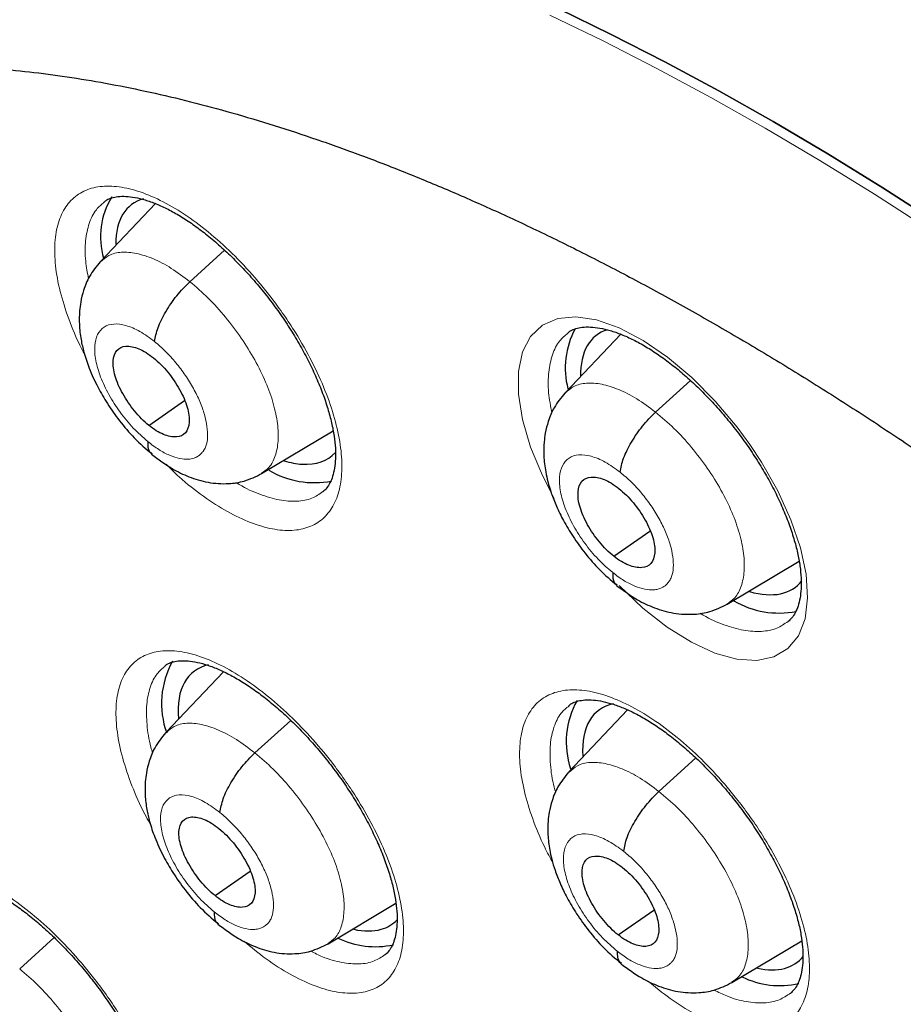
# Model space of a CAD drawing. Header units: millimetres. Extents: x 8 to 2236, y 12 to 2208.
# Tile 118 of 165: x 2029 to 2037, y 870 to 879. Entities that reach past the tile are written whole.
import ezdxf

# ---------------------------------------------------------------- set-up
doc = ezdxf.new("R2010")
doc.units = ezdxf.units.MM

msp = doc.modelspace()

# ---------------------------------------------------------------- linework, layer by layer
at = {"color": 7, "linetype": 'Continuous', "lineweight": 30}
for p, q in [((2030.2857, 877.1187), (2029.7716, 876.5758)), ((2030.6081, 876.388), (2030.933, 876.6822)), ((2034.6405, 875.8968), (2034.1206, 875.3475)), ((2034.9669, 875.1677), (2035.2933, 875.4632)), ((2030.2244, 875.0438), (2030.5567, 875.2753)), ((2031.28, 874.5925), (2031.949, 874.9917)), ((2034.577, 873.8186), (2034.9148, 874.0538)), ((2035.6381, 873.3717), (2036.3102, 873.7728)), ((2030.9225, 872.7387), (2030.3844, 872.1703)), ((2034.7049, 872.3812), (2034.1558, 871.8011)), ((2031.217, 871.9793), (2031.553, 872.2836)), ((2034.9983, 871.6181), (2035.3445, 871.9316)), ((2030.8436, 870.6434), (2031.1715, 870.8718)), ((2031.9013, 870.1936), (2032.5367, 870.5728)), ((2034.617, 870.2759), (2034.9509, 870.5084)), ((2029.0155, 869.959), (2029.3386, 870.2516)), ((2035.6794, 869.83), (2036.3358, 870.2217))]:
    msp.add_line(p, q, dxfattribs=at)
at = {"color": 7, "linetype": 'Continuous', "lineweight": 30, "flags": 128}
for points in [[(2034.054, 878.9435), (2034.552, 878.702), (2035.054, 878.4451), (2035.5595, 878.173), (2036.0682, 877.8858), (2036.5796, 877.5838), (2037.0934, 877.2673), (2037.6091, 876.9366)], [(2037.6091, 876.9366), (2037.0934, 877.2673), (2036.5796, 877.5838), (2036.0682, 877.8858), (2035.5595, 878.173), (2035.054, 878.4451), (2034.552, 878.702), (2034.054, 878.9435)]]:
    msp.add_lwpolyline(points, dxfattribs=at)
at = {"color": 252, "linetype": 'Continuous', "lineweight": 0, "flags": 128}
for points in [[(2033.9786, 878.8815), (2034.4766, 878.6401), (2034.9785, 878.3832), (2035.484, 878.1111), (2035.9927, 877.8239), (2036.5041, 877.522), (2037.0178, 877.2055), (2037.5335, 876.8747)], [(2034.0175, 874.3597), (2033.9076, 874.5732), (2033.7969, 874.8407), (2033.7212, 875.0973), (2033.683, 875.3354), (2033.6829, 875.5486), (2033.7215, 875.7303), (2033.7972, 875.876), (2033.9082, 875.9808), (2034.0511, 876.0425), (2034.222, 876.0587), (2034.4158, 876.0295), (2034.6272, 875.9552), (2034.8501, 875.8385), (2035.0782, 875.6822), (2035.3051, 875.4912), (2035.5243, 875.2705), (2035.7297, 875.0267), (2035.8481, 874.8658), (2035.9575, 874.7005), (2036.1112, 874.43), (2036.2346, 874.1601), (2036.3236, 873.8986), (2036.3763, 873.6526), (2036.3906, 873.4294), (2036.3666, 873.235), (2036.3045, 873.0755), (2036.2066, 872.9547), (2036.0752, 872.8767), (2035.9144, 872.8431), (2035.7285, 872.8555), (2035.5231, 872.9128), (2035.3037, 873.0141), (2035.0768, 873.1558), (2034.8487, 873.3345), (2034.6259, 873.5446), (2034.6259, 873.5446)]]:
    msp.add_lwpolyline(points, dxfattribs=at)
at = {"color": 7, "linetype": 'Continuous', "lineweight": 30}
for centre, radius, start, end in [((2030.4852, 876.8067), 0.7135, 148.41692, 196.2127), ((2034.9028, 875.5798), 0.7807, 152.0393, 194.37668), ((2031.7744, 875.3483), 0.8407, 239.43668, 280.96105), ((2036.1224, 874.1355), 0.8476, 240.06734, 280.87169), ((2031.1602, 872.4414), 0.817, 151.03622, 199.74), ((2034.9299, 872.0816), 0.7989, 150.86677, 198.42908), ((2032.3446, 870.9664), 0.8004, 244.00344, 282.16038), ((2036.1312, 870.605), 0.8036, 243.71578, 282.64597)]:
    msp.add_arc(centre, radius, start, end, dxfattribs=at)
for centre, major_axis, ratio, start_param, end_param in [((2030.9947, 875.9293), (-0.9387, 1.1746), 0.455367, 6.093766, 6.800032), ((2035.3444, 874.708), (-0.9368, 1.1738), 0.456464, 6.105619, 6.816648), ((2030.9947, 875.9293), (-0.9387, 1.1746), 0.455367, 2.750387, 3.215432), ((2030.9947, 875.9293), (-0.9387, 1.1746), 0.455367, 2.56638, 2.750387), ((2035.3444, 874.708), (-0.9368, 1.1738), 0.456464, 2.57419, 3.253227), ((2031.5785, 871.5623), (-0.9393, 1.1736), 0.45498, 6.057713, 6.873581), ((2035.3625, 871.1976), (-0.9366, 1.1733), 0.456117, 6.052069, 6.859804), ((2031.5785, 871.5623), (-0.9393, 1.1736), 0.45498, 2.948876, 3.205094), ((2031.5785, 871.5623), (-0.9393, 1.1736), 0.45498, 2.636979, 2.948876), ((2035.3625, 871.1976), (-0.9366, 1.1733), 0.456117, 2.634981, 3.246441)]:
    msp.add_ellipse(centre, major_axis=major_axis, ratio=ratio, start_param=start_param, end_param=end_param, dxfattribs=at)
for points, knots in [([(2010.4849, 896.4105), (2010.4639, 896.3919), (2010.335, 896.2777), (2010.1095, 896.054), (2009.8093, 895.7389), (2009.522, 895.4087), (2009.2465, 895.0651), (2008.9832, 894.7077), (2008.7322, 894.3367), (2008.4935, 893.9523), (2008.2673, 893.5546), (2008.0536, 893.1436), (2007.8527, 892.7196), (2007.6645, 892.2827), (2007.4893, 891.8331), (2007.327, 891.3709), (2007.1778, 890.8964), (2007.0417, 890.4098), (2006.9189, 889.9112), (2006.8094, 889.4009), (2006.7132, 888.8791), (2006.6304, 888.3461), (2006.5611, 887.8021), (2006.5051, 887.2473), (2006.4627, 886.6819), (2006.4337, 886.1062), (2006.4181, 885.5205), (2006.416, 884.925), (2006.4274, 884.32), (2006.4522, 883.7056), (2006.4904, 883.0822), (2006.542, 882.45), (2006.607, 881.8092), (2006.6852, 881.1602), (2006.7767, 880.5031), (2006.8814, 879.8382), (2006.9993, 879.1658), (2007.1302, 878.4862), (2007.2742, 877.7995), (2007.4311, 877.1061), (2007.6009, 876.4063), (2007.7835, 875.7002), (2007.9789, 874.9882), (2008.1869, 874.2705), (2008.4075, 873.5475), (2008.6405, 872.8193), (2008.886, 872.0863), (2009.1436, 871.3488), (2009.4135, 870.6069), (2009.6954, 869.8611), (2009.9892, 869.1116), (2010.2948, 868.3586), (2010.6122, 867.6026), (2010.9411, 866.8437), (2011.2814, 866.0822), (2011.6331, 865.3185), (2011.9959, 864.5528), (2012.3697, 863.7854), (2012.7544, 863.0166), (2013.1498, 862.2468), (2013.5558, 861.4762), (2013.9722, 860.7051), (2014.3988, 859.9338), (2014.8355, 859.1626), (2015.2821, 858.3917), (2015.7384, 857.6216), (2016.2043, 856.8525), (2016.6796, 856.0847), (2017.164, 855.3184), (2017.6574, 854.554), (2018.1596, 853.7918), (2018.6704, 853.0321), (2019.1897, 852.2751), (2019.7171, 851.5212), (2020.2525, 850.7707), (2020.7958, 850.0237), (2021.3466, 849.2807), (2021.9047, 848.542), (2022.47, 847.8077), (2023.0423, 847.0782), (2023.6212, 846.3538), (2024.2067, 845.6347), (2024.7984, 844.9213), (2025.3961, 844.2137), (2025.9996, 843.5124), (2026.6087, 842.8175), (2027.2231, 842.1293), (2027.8425, 841.4481), (2028.4669, 840.7742), (2029.0958, 840.1078), (2029.7291, 839.4491), (2030.3665, 838.7985), (2031.0078, 838.1562), (2031.6527, 837.5224), (2032.301, 836.8973), (2032.9525, 836.2816), (2033.5407, 835.735), (2033.9128, 835.398), (2034.0657, 835.2594)], [0, 0, 0, 0, 0.002012, 0.012365, 0.022721, 0.033085, 0.043456, 0.053839, 0.064233, 0.074642, 0.085064, 0.095502, 0.105955, 0.116422, 0.126904, 0.137401, 0.14791, 0.158431, 0.168963, 0.179505, 0.190055, 0.200613, 0.211177, 0.221747, 0.232321, 0.242899, 0.25348, 0.264063, 0.274647, 0.285232, 0.295818, 0.306404, 0.316989, 0.327574, 0.338159, 0.348742, 0.359324, 0.369905, 0.380485, 0.391063, 0.40164, 0.412215, 0.422789, 0.433362, 0.443933, 0.454503, 0.465071, 0.475638, 0.486204, 0.496769, 0.507332, 0.517894, 0.528455, 0.539015, 0.549574, 0.560132, 0.570688, 0.581244, 0.591799, 0.602354, 0.612907, 0.62346, 0.634012, 0.644563, 0.655114, 0.665665, 0.676214, 0.686763, 0.697312, 0.707861, 0.718409, 0.728956, 0.739504, 0.750051, 0.760597, 0.771144, 0.781691, 0.792237, 0.802783, 0.813329, 0.823875, 0.834421, 0.844968, 0.855514, 0.86606, 0.876606, 0.887153, 0.8977, 0.908247, 0.918794, 0.929342, 0.939889, 0.950438, 0.960986, 0.971535, 0.982085, 0.992635, 1, 1, 1, 1]), ([(2033.9252, 892.8283), (2034.0378, 892.7629), (2034.3643, 892.5735), (2034.9067, 892.2498), (2035.5528, 891.8532), (2036.201, 891.4435), (2036.8509, 891.0212), (2037.5022, 890.5863), (2038.1548, 890.1389), (2038.8084, 889.6794), (2039.4625, 889.2079), (2040.1171, 888.7245), (2040.7718, 888.2295), (2041.4264, 887.7231), (2042.0805, 887.2054), (2042.734, 886.6767), (2043.3865, 886.1372), (2044.0377, 885.587), (2044.6875, 885.0266), (2045.3355, 884.4559), (2045.9815, 883.8754), (2046.6252, 883.2852), (2047.2663, 882.6855), (2047.9045, 882.0766), (2048.5397, 881.4588), (2049.1716, 880.8323), (2049.7998, 880.1974), (2050.4242, 879.5543), (2051.0444, 878.9032), (2051.6603, 878.2445), (2052.2716, 877.5784), (2052.8779, 876.9052), (2053.4792, 876.2251), (2054.075, 875.5385), (2054.6653, 874.8456), (2055.2497, 874.1467), (2055.828, 873.442), (2056.4, 872.7319), (2056.9654, 872.0167), (2057.524, 871.2966), (2058.0756, 870.572), (2058.62, 869.8431), (2059.1569, 869.1102), (2059.6861, 868.3737), (2060.2074, 867.6338), (2060.7206, 866.8908), (2061.2254, 866.1451), (2061.7218, 865.3969), (2062.2094, 864.6466), (2062.6881, 863.8944), (2063.1576, 863.1407), (2063.6179, 862.3857), (2064.0686, 861.6299), (2064.5097, 860.8734), (2064.9409, 860.1166), (2065.3621, 859.3599), (2065.7731, 858.6035), (2066.1737, 857.8477), (2066.5638, 857.0928), (2066.9432, 856.3393), (2067.3118, 855.5872), (2067.6694, 854.8371), (2068.0158, 854.0891), (2068.351, 853.3437), (2068.6748, 852.601), (2068.987, 851.8615), (2069.2876, 851.1253), (2069.5765, 850.3929), (2069.8534, 849.6645), (2070.1184, 848.9404), (2070.3712, 848.221), (2070.6119, 847.5065), (2070.8403, 846.7972), (2071.0563, 846.0934), (2071.2599, 845.3954), (2071.4509, 844.7035), (2071.6294, 844.018), (2071.7952, 843.3392), (2071.9483, 842.6673), (2072.0886, 842.0027), (2072.2161, 841.3456), (2072.3308, 840.6962), (2072.4326, 840.0549), (2072.5214, 839.4219), (2072.5974, 838.7975), (2072.6604, 838.1819), (2072.7104, 837.5754), (2072.7475, 836.9783), (2072.7717, 836.3906), (2072.7829, 835.8128), (2072.7812, 835.2451), (2072.7666, 834.6875), (2072.7391, 834.1405), (2072.6987, 833.6042), (2072.6456, 833.0787), (2072.5796, 832.5643), (2072.501, 832.0611), (2072.4096, 831.5695), (2072.3056, 831.0894), (2072.189, 830.621), (2072.0599, 830.1646), (2071.9183, 829.7203), (2071.7642, 829.2881), (2071.5977, 828.8683), (2071.4188, 828.461), (2071.2276, 828.0662), (2071.0241, 827.6842), (2070.8084, 827.315), (2070.5804, 826.9588), (2070.3402, 826.6157), (2070.0879, 826.2859), (2069.8233, 825.9695), (2069.5472, 825.6663), (2069.2576, 825.3785), (2069.0588, 825.1903), (2068.9533, 825.102), (2068.9518, 825.1007)], [0, 0, 0, 0, 0.0046691, 0.0135353, 0.0224026, 0.031271, 0.0401406, 0.0490113, 0.057883, 0.0667558, 0.0756295, 0.0845042, 0.0933798, 0.1022562, 0.1111335, 0.1200115, 0.1288903, 0.1377698, 0.1466499, 0.1555307, 0.164412, 0.1732939, 0.1821764, 0.1910593, 0.1999426, 0.2088264, 0.2177105, 0.226595, 0.2354798, 0.2443649, 0.2532503, 0.2621358, 0.2710216, 0.2799075, 0.2887935, 0.2976797, 0.3065659, 0.3154521, 0.3243384, 0.3332246, 0.3421108, 0.3509969, 0.3598829, 0.3687687, 0.3776544, 0.3865399, 0.3954251, 0.4043101, 0.4131948, 0.4220791, 0.4309631, 0.4398467, 0.4487298, 0.4576125, 0.4664947, 0.4753764, 0.4842575, 0.493138, 0.5020179, 0.510897, 0.5197755, 0.5286532, 0.5375301, 0.5464062, 0.5552814, 0.5641556, 0.5730289, 0.5819012, 0.5907725, 0.5996426, 0.6085117, 0.6173795, 0.6262462, 0.6351116, 0.6439758, 0.6528387, 0.6617002, 0.6705605, 0.6794194, 0.6882769, 0.6971332, 0.7059882, 0.7148419, 0.7236945, 0.732546, 0.7413965, 0.7502461, 0.7590952, 0.7679438, 0.7767922, 0.7856407, 0.7944896, 0.8033394, 0.8121904, 0.8210433, 0.8298988, 0.8387576, 0.8476204, 0.8564883, 0.8653622, 0.8742432, 0.8831324, 0.8920312, 0.9009406, 0.909862, 0.9187964, 0.9277449, 0.9367083, 0.9456873, 0.9546819, 0.9636921, 0.9727171, 0.9817557, 0.9908062, 0.9998664, 1, 1, 1, 1]), ([(2023.4206, 879.2), (2023.368, 879.1565), (2023.2287, 879.041), (2023.0157, 878.8378), (2022.7805, 878.5924), (2022.5579, 878.3327), (2022.3476, 878.0597), (2022.1496, 877.7732), (2021.9642, 877.4732), (2021.7915, 877.16), (2021.6317, 876.8335), (2021.485, 876.4939), (2021.3516, 876.1414), (2021.2317, 875.7761), (2021.1255, 875.3984), (2021.0331, 875.0085), (2020.9549, 874.6068), (2020.8908, 874.1937), (2020.841, 873.7696), (2020.8054, 873.335), (2020.7842, 872.8904), (2020.7774, 872.4361), (2020.7847, 871.9726), (2020.8063, 871.5004), (2020.842, 871.02), (2020.8917, 870.5316), (2020.9552, 870.0358), (2021.0326, 869.5329), (2021.1235, 869.0234), (2021.2279, 868.5075), (2021.3456, 867.9857), (2021.4765, 867.4582), (2021.6205, 866.9255), (2021.7773, 866.3879), (2021.9468, 865.8458), (2022.1288, 865.2995), (2022.3232, 864.7493), (2022.5298, 864.1957), (2022.7485, 863.639), (2022.979, 863.0795), (2023.2211, 862.5176), (2023.4747, 861.9537), (2023.7395, 861.3882), (2024.0154, 860.8214), (2024.3021, 860.2537), (2024.5995, 859.6855), (2024.9073, 859.1172), (2025.2252, 858.5491), (2025.5531, 857.9817), (2025.8908, 857.4153), (2026.2378, 856.8503), (2026.5941, 856.2871), (2026.9594, 855.7261), (2027.3333, 855.1677), (2027.7157, 854.6122), (2028.1063, 854.06), (2028.5047, 853.5116), (2028.9107, 852.9672), (2029.324, 852.4274), (2029.7444, 851.8923), (2030.1714, 851.3626), (2030.605, 850.8384), (2031.0446, 850.3201), (2031.49, 849.8083), (2031.941, 849.3031), (2032.3972, 848.8049), (2032.8582, 848.3142), (2033.3238, 847.8312), (2033.7936, 847.3562), (2034.2674, 846.8898), (2034.7448, 846.432), (2035.2254, 845.9835), (2035.7, 845.5517), (2036.0154, 845.2746), (2036.1687, 845.14)], [0, 0, 0, 0, 0.0078937, 0.0209482, 0.0340147, 0.0471103, 0.0602513, 0.073452, 0.0867251, 0.1000806, 0.1135259, 0.1270655, 0.1407006, 0.1544299, 0.1682492, 0.1821522, 0.1961308, 0.2101759, 0.2242776, 0.2384261, 0.2526121, 0.2668267, 0.281062, 0.2953113, 0.3095685, 0.323829, 0.3380876, 0.3523414, 0.3665884, 0.3808268, 0.3950556, 0.4092739, 0.4234814, 0.4376778, 0.451863, 0.4660374, 0.480201, 0.4943543, 0.5084977, 0.5226315, 0.5367563, 0.5508726, 0.5649808, 0.5790815, 0.5931752, 0.6072623, 0.6213434, 0.6354189, 0.6494893, 0.663555, 0.6776166, 0.6916743, 0.7057287, 0.7197801, 0.733829, 0.7478758, 0.7619208, 0.7759645, 0.7900071, 0.8040492, 0.818091, 0.8321329, 0.8461753, 0.8602184, 0.8742626, 0.8883083, 0.902356, 0.916406, 0.9304587, 0.9445144, 0.9585737, 0.972637, 0.9867047, 1, 1, 1, 1]), ([(2024.9921, 877.4382), (2025.0535, 877.486), (2025.1849, 877.5885), (2025.4003, 877.7283), (2025.6351, 877.861), (2025.8806, 877.9787), (2026.1359, 878.0819), (2026.4006, 878.1704), (2026.6744, 878.2447), (2026.9573, 878.305), (2027.2492, 878.3515), (2027.5501, 878.3842), (2027.8602, 878.4033), (2028.1794, 878.4088), (2028.5078, 878.4007), (2028.8451, 878.3788), (2029.1914, 878.3432), (2029.5464, 878.2938), (2029.91, 878.2305), (2030.2819, 878.1531), (2030.662, 878.0618), (2031.0498, 877.9563), (2031.4451, 877.8367), (2031.8475, 877.703), (2032.2568, 877.5551), (2032.6725, 877.3932), (2033.0943, 877.2172), (2033.5219, 877.0272), (2033.9547, 876.8233), (2034.3926, 876.6056), (2034.835, 876.3742), (2035.2815, 876.1293), (2035.7318, 875.871), (2036.1854, 875.5995), (2036.6419, 875.315), (2037.101, 875.0176), (2037.5622, 874.7076), (2038.0251, 874.3852), (2038.4894, 874.0505), (2038.9421, 873.7139), (2039.24, 873.4837), (2039.3829, 873.3733)], [0, 0, 0, 0, 0.0249, 0.05334, 0.081617, 0.109605, 0.137228, 0.164457, 0.1913, 0.21779, 0.243971, 0.269889, 0.295591, 0.321119, 0.346507, 0.37179, 0.396992, 0.422137, 0.447243, 0.472324, 0.497393, 0.522459, 0.547527, 0.572604, 0.597695, 0.622803, 0.64793, 0.673079, 0.698251, 0.723446, 0.748664, 0.773906, 0.799171, 0.824458, 0.849767, 0.875097, 0.900446, 0.925815, 0.951201, 0.976605, 1, 1, 1, 1]), ([(2029.8058, 877.1339), (2029.8138, 877.1406), (2029.834, 877.1574), (2029.8747, 877.1735), (2029.9341, 877.1864), (2030.0068, 877.1885), (2030.0931, 877.1784), (2030.1887, 877.1551), (2030.2925, 877.1182), (2030.403, 877.0675), (2030.5183, 877.0032), (2030.6365, 876.9259), (2030.7568, 876.8363), (2030.8785, 876.7347), (2031.0007, 876.6213), (2031.1216, 876.4977), (2031.2392, 876.3654), (2031.3517, 876.2263), (2031.4572, 876.0825), (2031.5545, 875.9359), (2031.6432, 875.7873), (2031.7231, 875.6377), (2031.7933, 875.4885), (2031.8527, 875.3419), (2031.9006, 875.2005), (2031.9365, 875.0666), (2031.9601, 874.9425), (2031.9717, 874.8302), (2031.9725, 874.7294), (2031.9634, 874.6407), (2031.9455, 874.5649), (2031.9203, 874.5031), (2031.8898, 874.4543), (2031.866, 874.4324), (2031.8538, 874.4212)], [0, 0, 0, 0, 0.021768, 0.054969, 0.085688, 0.11846, 0.150007, 0.181213, 0.212381, 0.24356, 0.274693, 0.305628, 0.336356, 0.367694, 0.399441, 0.431478, 0.463663, 0.495818, 0.52781, 0.559467, 0.591002, 0.622805, 0.654772, 0.686743, 0.718536, 0.750006, 0.78104, 0.811459, 0.841565, 0.872072, 0.902845, 0.934076, 0.966286, 1, 1, 1, 1]), ([(2029.7695, 876.5744), (2029.7337, 876.5304), (2029.6689, 876.451), (2029.6142, 876.318), (2029.587, 876.2084), (2029.5729, 876.0995), (2029.5714, 875.9802), (2029.5864, 875.8522), (2029.6171, 875.7175), (2029.6669, 875.5686), (2029.741, 875.4069), (2029.8375, 875.2413), (2029.9512, 875.0806), (2030.0908, 874.9161), (2030.1958, 874.8251), (2030.2506, 874.7776)], [0, 0, 0, 0, 0.090789, 0.164197, 0.220571, 0.260532, 0.324237, 0.396715, 0.458383, 0.535825, 0.628737, 0.708584, 0.797062, 0.894083, 1, 1, 1, 1]), ([(2030.2783, 875.8273), (2030.286, 875.8693), (2030.3014, 875.9537), (2030.3792, 876.1075), (2030.4823, 876.2613), (2030.5663, 876.3458), (2030.6081, 876.388)], [0, 0, 0, 0, 0.2489422, 0.4997105, 0.7506634, 1, 1, 1, 1]), ([(2034.1447, 875.9077), (2034.1536, 875.915), (2034.1753, 875.9328), (2034.2188, 875.95), (2034.2805, 875.9634), (2034.3555, 875.9659), (2034.4439, 875.9561), (2034.5415, 875.9331), (2034.6471, 875.8964), (2034.7593, 875.8459), (2034.876, 875.7818), (2034.9956, 875.7048), (2035.117, 875.6155), (2035.2398, 875.5142), (2035.363, 875.4012), (2035.4847, 875.2779), (2035.6029, 875.1459), (2035.7157, 875.0072), (2035.8214, 874.8639), (2035.9187, 874.7177), (2036.0073, 874.5696), (2036.0869, 874.4203), (2036.1567, 874.2714), (2036.2156, 874.1252), (2036.2627, 873.9842), (2036.2977, 873.8507), (2036.3203, 873.7271), (2036.3309, 873.615), (2036.3306, 873.5145), (2036.3204, 873.4258), (2036.3013, 873.3499), (2036.2748, 873.2878), (2036.2436, 873.2395), (2036.2192, 873.2178), (2036.2072, 873.2072)], [0, 0, 0, 0, 0.022937, 0.05597, 0.086732, 0.119529, 0.151178, 0.182487, 0.213742, 0.244979, 0.276149, 0.307096, 0.337857, 0.369229, 0.401003, 0.433057, 0.46525, 0.497402, 0.529383, 0.561015, 0.592563, 0.624378, 0.656352, 0.688325, 0.720115, 0.751578, 0.782607, 0.813021, 0.843187, 0.873782, 0.904688, 0.936118, 0.968625, 1, 1, 1, 1]), ([(2030.2244, 875.0438), (2030.2011, 875.0639), (2030.1547, 875.1038), (2030.0676, 875.2021), (2029.9737, 875.34), (2029.9, 875.5091), (2029.8816, 875.6544), (2029.9169, 875.7562), (2030.0049, 875.7947), (2030.1069, 875.7742), (2030.1976, 875.7288), (2030.2444, 875.6934), (2030.2678, 875.6757)], [0, 0, 0, 0, 0.0628369, 0.1255368, 0.2508251, 0.3755278, 0.5000096, 0.6244822, 0.7491769, 0.8744654, 0.9371649, 1, 1, 1, 1]), ([(2030.2678, 875.6757), (2030.291, 875.6557), (2030.3375, 875.6157), (2030.4245, 875.5175), (2030.5184, 875.3795), (2030.5922, 875.2104), (2030.6106, 875.0651), (2030.5752, 874.9633), (2030.4872, 874.9248), (2030.3853, 874.9453), (2030.2945, 874.9908), (2030.2478, 875.0261), (2030.2244, 875.0438)], [0, 0, 0, 0, 0.062837, 0.125537, 0.250825, 0.375528, 0.50001, 0.624482, 0.749177, 0.874466, 0.937165, 1, 1, 1, 1]), ([(2034.1185, 875.3461), (2034.0827, 875.3023), (2034.018, 875.2232), (2033.9631, 875.0909), (2033.9355, 874.9818), (2033.9208, 874.8723), (2033.9188, 874.7494), (2033.9335, 874.6271), (2033.9592, 874.5119), (2033.9913, 874.4056), (2034.039, 874.2836), (2034.1061, 874.1467), (2034.1955, 873.9975), (2034.3088, 873.8415), (2034.4465, 873.683), (2034.5496, 873.5952), (2034.6034, 873.5495)], [0, 0, 0, 0, 0.090314, 0.163349, 0.219472, 0.259313, 0.324396, 0.401764, 0.448896, 0.504018, 0.567029, 0.637863, 0.716555, 0.80309, 0.897436, 1, 1, 1, 1]), ([(2034.6354, 874.6056), (2034.6433, 874.6478), (2034.6592, 874.7327), (2034.7376, 874.8868), (2034.841, 875.0408), (2034.9251, 875.1256), (2034.9669, 875.1678)], [0, 0, 0, 0, 0.248575, 0.499585, 0.750837, 1, 1, 1, 1]), ([(2030.2141, 874.8925), (2030.2144, 874.856), (2030.2147, 874.8038), (2030.2459, 874.7856), (2030.2553, 874.7801)], [0, 0, 0, 0, 0.698065, 1, 1, 1, 1]), ([(2030.2504, 874.7738), (2030.314, 874.726), (2030.4279, 874.6404), (2030.6055, 874.5563), (2030.7742, 874.5043), (2030.9593, 874.4923), (2031.1309, 874.5186), (2031.2272, 874.5662), (2031.2806, 874.5926)], [0, 0, 0, 0, 0.196437, 0.351587, 0.524808, 0.697458, 0.831988, 1, 1, 1, 1]), ([(2034.577, 873.8186), (2034.5535, 873.8385), (2034.5067, 873.8781), (2034.419, 873.9759), (2034.3246, 874.1135), (2034.2508, 874.2825), (2034.2329, 874.4282), (2034.2691, 874.5307), (2034.3584, 874.5702), (2034.4616, 874.5507), (2034.5532, 874.5059), (2034.6004, 874.4709), (2034.624, 874.4534)], [0, 0, 0, 0, 0.0628363, 0.1255338, 0.2508194, 0.3755239, 0.5000063, 0.6244825, 0.7491818, 0.8744677, 0.937165, 1, 1, 1, 1]), ([(2034.624, 874.4534), (2034.6474, 874.4335), (2034.6943, 874.3938), (2034.782, 874.2961), (2034.8764, 874.1585), (2034.9502, 873.9895), (2034.9681, 873.8438), (2034.9318, 873.7413), (2034.8426, 873.7018), (2034.7394, 873.7213), (2034.6478, 873.766), (2034.6006, 873.8011), (2034.577, 873.8186)], [0, 0, 0, 0, 0.0628363, 0.1255339, 0.2508196, 0.3755243, 0.5000066, 0.6244827, 0.749182, 0.8744678, 0.937165, 1, 1, 1, 1]), ([(2034.5658, 873.6665), (2034.5659, 873.63), (2034.5661, 873.5765), (2034.5979, 873.5578), (2034.608, 873.5519)], [0, 0, 0, 0, 0.683234, 1, 1, 1, 1]), ([(2034.603, 873.5456), (2034.6674, 873.4981), (2034.7826, 873.4132), (2034.9621, 873.3307), (2035.1328, 873.2803), (2035.3184, 873.2704), (2035.4896, 873.2979), (2035.5855, 873.3455), (2035.6387, 873.3719)], [0, 0, 0, 0, 0.197015, 0.35254, 0.526214, 0.698813, 0.832849, 1, 1, 1, 1]), ([(2030.3731, 872.7906), (2030.3808, 872.797), (2030.4001, 872.8131), (2030.4394, 872.8286), (2030.4973, 872.8409), (2030.5689, 872.8429), (2030.6541, 872.8327), (2030.7489, 872.8095), (2030.8521, 872.7728), (2030.9623, 872.7223), (2031.0774, 872.6583), (2031.1957, 872.5813), (2031.3162, 872.4921), (2031.4382, 872.391), (2031.5609, 872.2782), (2031.6824, 872.1551), (2031.8007, 872.0234), (2031.9141, 871.8849), (2032.0207, 871.7418), (2032.1191, 871.5958), (2032.2091, 871.448), (2032.2902, 871.2992), (2032.3617, 871.1506), (2032.4226, 871.0048), (2032.472, 870.864), (2032.5093, 870.7307), (2032.5343, 870.6072), (2032.5474, 870.4955), (2032.5495, 870.3953), (2032.5417, 870.3073), (2032.5251, 870.2324), (2032.5015, 870.1712), (2032.4713, 870.1245), (2032.4505, 870.0986), (2032.4362, 870.09), (2032.4356, 870.0896)], [0, 0, 0, 0, 0.0218306, 0.054774, 0.0853013, 0.1178631, 0.1492498, 0.1803432, 0.2114231, 0.2425466, 0.2736517, 0.304579, 0.335285, 0.3665874, 0.3983023, 0.4303104, 0.4624706, 0.4946071, 0.526584, 0.5582362, 0.589733, 0.6214953, 0.653425, 0.6853643, 0.717129, 0.7485701, 0.7795713, 0.809961, 0.8399924, 0.8704085, 0.9010753, 0.9321822, 0.9642523, 0.9985026, 1, 1, 1, 1]), ([(2034.1556, 872.4213), (2034.1642, 872.4283), (2034.185, 872.4454), (2034.2271, 872.462), (2034.2874, 872.4749), (2034.3612, 872.4772), (2034.4486, 872.4672), (2034.5453, 872.4442), (2034.6504, 872.4076), (2034.7621, 872.3573), (2034.8786, 872.2934), (2034.9981, 872.2165), (2035.1196, 872.1275), (2035.2425, 872.0265), (2035.366, 871.9139), (2035.4881, 871.791), (2035.6069, 871.6595), (2035.7204, 871.5213), (2035.8269, 871.3784), (2035.9252, 871.2327), (2036.0148, 871.0851), (2036.0954, 870.9364), (2036.1663, 870.7881), (2036.2264, 870.6424), (2036.2748, 870.5019), (2036.311, 870.369), (2036.3349, 870.2458), (2036.3468, 870.1343), (2036.3477, 870.0343), (2036.3386, 869.9463), (2036.3207, 869.8711), (2036.2954, 869.8099), (2036.2651, 869.7618), (2036.2413, 869.7403), (2036.2293, 869.7294)], [0, 0, 0, 0, 0.022953, 0.05581, 0.086423, 0.119061, 0.150583, 0.181803, 0.212994, 0.244201, 0.27536, 0.306314, 0.337066, 0.368423, 0.400184, 0.43223, 0.464419, 0.496572, 0.528558, 0.560205, 0.591735, 0.623532, 0.655491, 0.687452, 0.719233, 0.750686, 0.781701, 0.812102, 0.842208, 0.872731, 0.903547, 0.93487, 0.967255, 1, 1, 1, 1]), ([(2030.3823, 872.169), (2030.3466, 872.125), (2030.2819, 872.0455), (2030.2279, 871.9123), (2030.2015, 871.8024), (2030.1883, 871.6943), (2030.1877, 871.5781), (2030.2027, 871.4547), (2030.2323, 871.3255), (2030.2808, 871.1798), (2030.3541, 871.0192), (2030.4509, 870.8526), (2030.5661, 870.6896), (2030.7082, 870.5219), (2030.8153, 870.4292), (2030.8712, 870.3808)], [0, 0, 0, 0, 0.091182, 0.164846, 0.221358, 0.261349, 0.324006, 0.392853, 0.452389, 0.528903, 0.622029, 0.702737, 0.792651, 0.891636, 1, 1, 1, 1]), ([(2030.8901, 871.4209), (2030.8974, 871.4626), (2030.912, 871.5464), (2030.989, 871.6996), (2031.0915, 871.8529), (2031.1752, 871.9372), (2031.217, 871.9793)], [0, 0, 0, 0, 0.249257, 0.499837, 0.750535, 1, 1, 1, 1]), ([(2034.1537, 871.7997), (2034.118, 871.7558), (2034.0534, 871.6766), (2033.999, 871.5441), (2033.972, 871.4348), (2033.9581, 871.326), (2033.957, 871.2062), (2033.9714, 871.0883), (2033.9958, 870.9782), (2034.0267, 870.8749), (2034.0733, 870.7545), (2034.1397, 870.6177), (2034.2293, 870.4672), (2034.344, 870.3085), (2034.4842, 870.1464), (2034.5895, 870.0567), (2034.6444, 870.01)], [0, 0, 0, 0, 0.090673, 0.163948, 0.220206, 0.260085, 0.32409, 0.397697, 0.44303, 0.497069, 0.559693, 0.630799, 0.710391, 0.798432, 0.894846, 1, 1, 1, 1]), ([(2034.6692, 871.0579), (2034.6768, 871.0999), (2034.692, 871.1842), (2034.7698, 871.3378), (2034.8727, 871.4915), (2034.9565, 871.576), (2034.9983, 871.6181)], [0, 0, 0, 0, 0.248845, 0.499688, 0.750721, 1, 1, 1, 1]), ([(2030.8436, 870.6434), (2030.8203, 870.6634), (2030.7738, 870.7033), (2030.6864, 870.8013), (2030.5918, 870.9387), (2030.517, 871.107), (2030.4974, 871.2513), (2030.5316, 871.3522), (2030.6187, 871.3899), (2030.7202, 871.3691), (2030.8108, 871.3235), (2030.8575, 871.2881), (2030.8809, 871.2705)], [0, 0, 0, 0, 0.062837, 0.125538, 0.250828, 0.375527, 0.500006, 0.624479, 0.749174, 0.874464, 0.937164, 1, 1, 1, 1]), ([(2030.8809, 871.2705), (2030.9042, 871.2505), (2030.9507, 871.2106), (2031.0381, 871.1126), (2031.1327, 870.9752), (2031.2075, 870.8068), (2031.2271, 870.6625), (2031.1929, 870.5616), (2031.1058, 870.5239), (2031.0043, 870.5447), (2030.9137, 870.5904), (2030.867, 870.6257), (2030.8436, 870.6434)], [0, 0, 0, 0, 0.0628368, 0.1255378, 0.2508276, 0.375527, 0.5000057, 0.624479, 0.7491736, 0.8744636, 0.9371644, 1, 1, 1, 1]), ([(2034.617, 870.2759), (2034.5935, 870.2957), (2034.5467, 870.3354), (2034.4587, 870.433), (2034.3639, 870.5701), (2034.2892, 870.7385), (2034.2703, 870.8834), (2034.3056, 870.9852), (2034.394, 871.024), (2034.4967, 871.0041), (2034.5882, 870.9592), (2034.6353, 870.9242), (2034.6589, 870.9066)], [0, 0, 0, 0, 0.0628363, 0.1255353, 0.2508228, 0.3755245, 0.5000046, 0.6244803, 0.7491782, 0.8744658, 0.9371646, 1, 1, 1, 1]), ([(2034.6589, 870.9066), (2034.6824, 870.8868), (2034.7293, 870.8471), (2034.8172, 870.7495), (2034.9121, 870.6124), (2034.9867, 870.444), (2035.0056, 870.2991), (2034.9703, 870.1973), (2034.8819, 870.1585), (2034.7792, 870.1784), (2034.6877, 870.2233), (2034.6406, 870.2583), (2034.617, 870.2759)], [0, 0, 0, 0, 0.062836, 0.125535, 0.250823, 0.375525, 0.500005, 0.62448, 0.749178, 0.874466, 0.937165, 1, 1, 1, 1]), ([(2028.1704, 870.7687), (2028.1772, 870.7744), (2028.1949, 870.7893), (2028.2312, 870.8038), (2028.2866, 870.8156), (2028.3558, 870.8174), (2028.4389, 870.8072), (2028.5318, 870.7841), (2028.6334, 870.7476), (2028.7422, 870.6974), (2028.8563, 870.6336), (2028.9737, 870.5569), (2029.0936, 870.4679), (2029.215, 870.3671), (2029.3375, 870.2547), (2029.4589, 870.1319), (2029.5774, 870.0005), (2029.6912, 869.8623), (2029.7985, 869.7194), (2029.8977, 869.5736), (2029.9887, 869.426), (2030.0709, 869.2774), (2030.1437, 869.1291), (2030.2061, 868.9834), (2030.257, 868.8427), (2030.296, 868.7095), (2030.3228, 868.5859), (2030.3376, 868.4741), (2030.3414, 868.374), (2030.3352, 868.2862), (2030.3202, 868.2116), (2030.2983, 868.1508), (2030.2703, 868.1048), (2030.2498, 868.0789), (2030.2354, 868.07), (2030.2336, 868.0689)], [0, 0, 0, 0, 0.020618, 0.053571, 0.083976, 0.11642, 0.147654, 0.178619, 0.209592, 0.240642, 0.271711, 0.302631, 0.333311, 0.364572, 0.396252, 0.428234, 0.460378, 0.492509, 0.524487, 0.556156, 0.587631, 0.619364, 0.651271, 0.683198, 0.714957, 0.746397, 0.777395, 0.807786, 0.837758, 0.868076, 0.898607, 0.929516, 0.961296, 0.995138, 1, 1, 1, 1]), ([(2030.8347, 870.4932), (2030.8353, 870.4569), (2030.836, 870.4059), (2030.8669, 870.3883), (2030.8758, 870.3832)], [0, 0, 0, 0, 0.710432, 1, 1, 1, 1]), ([(2030.8711, 870.377), (2030.9345, 870.3293), (2031.0481, 870.2438), (2031.2253, 870.1595), (2031.3931, 870.1069), (2031.5784, 870.0938), (2031.7511, 870.1195), (2031.848, 870.1672), (2031.9018, 870.1938)], [0, 0, 0, 0, 0.195807, 0.35053, 0.523315, 0.696089, 0.83116, 1, 1, 1, 1]), ([(2034.6071, 870.1248), (2034.6074, 870.0884), (2034.6079, 870.036), (2034.6394, 870.0179), (2034.649, 870.0123)], [0, 0, 0, 0, 0.694577, 1, 1, 1, 1]), ([(2034.6441, 870.006), (2034.7083, 869.9586), (2034.8233, 869.8738), (2035.0023, 869.7909), (2035.1724, 869.7399), (2035.3582, 869.729), (2035.5301, 869.7559), (2035.6265, 869.8036), (2035.68, 869.8301)], [0, 0, 0, 0, 0.196462, 0.351642, 0.525022, 0.697758, 0.832216, 1, 1, 1, 1])]:
    msp.add_open_spline(points, degree=3, knots=knots, dxfattribs=at)
at = {"color": 252, "linetype": 'Continuous', "lineweight": 0}
for points, knots in [([(2029.6228, 875.7093), (2029.6061, 875.7411), (2029.5421, 875.8634), (2029.4586, 876.074), (2029.3807, 876.3318), (2029.3422, 876.5704), (2029.3407, 876.784), (2029.3784, 876.9653), (2029.4524, 877.1106), (2029.5622, 877.2141), (2029.7033, 877.2747), (2029.8728, 877.2889), (2030.0649, 877.2582), (2030.2751, 877.1815), (2030.4966, 877.0628), (2030.7237, 876.9039), (2030.9497, 876.7107), (2031.1682, 876.4875), (2031.3477, 876.2722), (2031.4893, 876.0779), (2031.6204, 875.8782), (2031.7549, 875.64), (2031.8788, 875.3686), (2031.9682, 875.106), (2032.022, 874.8591), (2032.037, 874.6357), (2032.0145, 874.4411), (2031.9535, 874.2823), (2031.8572, 874.1621), (2031.7271, 874.0856), (2031.5681, 874.0533), (2031.3836, 874.0678), (2031.1797, 874.1269), (2030.9616, 874.2304), (2030.7362, 874.3752), (2030.5413, 874.5266), (2030.4268, 874.639), (2030.3857, 874.6794)], [0, 0, 0, 0, 0.0105731, 0.0407498, 0.0709264, 0.1011022, 0.131278, 0.1614448, 0.1916116, 0.221765, 0.2519184, 0.28206, 0.3122016, 0.3423381, 0.3724747, 0.4026151, 0.4327556, 0.4629071, 0.4930587, 0.511893, 0.5307272, 0.5609038, 0.5910804, 0.621257, 0.6514337, 0.6816075, 0.7117812, 0.741944, 0.7721068, 0.8022561, 0.8324054, 0.8625445, 0.8926836, 0.9228204, 0.9529573, 0.9831006, 1, 1, 1, 1]), ([(2029.8077, 877.1323), (2029.7814, 877.1105), (2029.7206, 877.0601), (2029.6616, 876.9369), (2029.6275, 876.7748), (2029.6254, 876.5989), (2029.6494, 876.4704), (2029.6598, 876.4141)], [0, 0, 0, 0, 0.16787, 0.388128, 0.608388, 0.828721, 1, 1, 1, 1]), ([(2029.7733, 876.5734), (2029.7977, 876.5957), (2029.8503, 876.6437), (2029.9655, 876.6695), (2030.1063, 876.659), (2030.2647, 876.6072), (2030.4342, 876.5201), (2030.5501, 876.432), (2030.6081, 876.388)], [0, 0, 0, 0, 0.1469034, 0.3174518, 0.4880212, 0.6586533, 0.8292132, 1, 1, 1, 1]), ([(2030.6081, 876.388), (2030.6657, 876.3386), (2030.7809, 876.2399), (2030.9439, 876.0582), (2031.0922, 875.8621), (2031.2202, 875.6557), (2031.3221, 875.4475), (2031.3945, 875.2456), (2031.4334, 875.0583), (2031.4394, 874.8917), (2031.4118, 874.7526), (2031.3595, 874.6491), (2031.3025, 874.612), (2031.2775, 874.5958)], [0, 0, 0, 0, 0.092916, 0.185707, 0.278537, 0.371334, 0.46412, 0.556827, 0.649487, 0.742268, 0.835048, 0.927704, 1, 1, 1, 1]), ([(2030.2141, 874.8925), (2030.1683, 874.9328), (2030.0766, 875.0135), (2029.9513, 875.1666), (2029.8459, 875.3306), (2029.7679, 875.4972), (2029.7223, 875.6542), (2029.7125, 875.7913), (2029.7391, 875.8989), (2029.8002, 875.9698), (2029.8917, 875.9994), (2030.0074, 875.9847), (2030.1395, 875.9295), (2030.232, 875.8613), (2030.2783, 875.8273)], [0, 0, 0, 0, 0.083337, 0.166672, 0.250006, 0.33334, 0.416671, 0.500005, 0.583336, 0.666667, 0.750002, 0.833337, 0.916667, 1, 1, 1, 1]), ([(2034.1467, 875.9061), (2034.1198, 875.8839), (2034.0578, 875.8327), (2033.9973, 875.7082), (2033.9617, 875.5452), (2033.9591, 875.3606), (2033.9845, 875.223), (2033.9965, 875.158)], [0, 0, 0, 0, 0.163539, 0.378247, 0.592956, 0.807673, 1, 1, 1, 1]), ([(2030.2783, 875.8273), (2030.3128, 875.7978), (2030.3818, 875.7389), (2030.4792, 875.6302), (2030.5676, 875.513), (2030.6439, 875.3897), (2030.7046, 875.2654), (2030.7474, 875.1448), (2030.7717, 875.032), (2030.7773, 874.9307), (2030.7644, 874.858), (2030.7459, 874.8195), (2030.7345, 874.8027), (2030.7282, 874.7945), (2030.7232, 874.789), (2030.7167, 874.7817), (2030.7042, 874.7688), (2030.6808, 874.7513), (2030.6508, 874.7376), (2030.622, 874.7304), (2030.5793, 874.7252), (2030.5144, 874.7301), (2030.4198, 874.7607), (2030.3183, 874.8128), (2030.2489, 874.8659), (2030.2141, 874.8925)], [0, 0, 0, 0, 0.062596, 0.124976, 0.187335, 0.249629, 0.311864, 0.374268, 0.436881, 0.499531, 0.562173, 0.597216, 0.606393, 0.615567, 0.624736, 0.626485, 0.642139, 0.673407, 0.706545, 0.73091, 0.749876, 0.812377, 0.874896, 0.93737, 1, 1, 1, 1]), ([(2034.1223, 875.3453), (2034.1472, 875.368), (2034.2008, 875.4169), (2034.3177, 875.444), (2034.4602, 875.4348), (2034.6203, 875.3844), (2034.7915, 875.2987), (2034.9084, 875.2114), (2034.9669, 875.1677)], [0, 0, 0, 0, 0.147633, 0.318035, 0.488459, 0.658945, 0.829358, 1, 1, 1, 1]), ([(2034.9669, 875.1677), (2035.025, 875.1187), (2035.1412, 875.0208), (2035.3054, 874.84), (2035.4546, 874.6446), (2035.5832, 874.4386), (2035.6854, 874.2307), (2035.7577, 874.0287), (2035.7962, 873.8411), (2035.8014, 873.6739), (2035.7729, 873.5341), (2035.7192, 873.4295), (2035.6612, 873.3917), (2035.6357, 873.375)], [0, 0, 0, 0, 0.092873, 0.18562, 0.278407, 0.371162, 0.463904, 0.556568, 0.649184, 0.741922, 0.834659, 0.927273, 1, 1, 1, 1]), ([(2034.5658, 873.6665), (2034.5196, 873.7066), (2034.4272, 873.7866), (2034.3011, 873.9392), (2034.1952, 874.1027), (2034.1169, 874.2692), (2034.0717, 874.4264), (2034.0624, 874.5639), (2034.0898, 874.6722), (2034.152, 874.744), (2034.2448, 874.7746), (2034.3618, 874.761), (2034.4954, 874.7069), (2034.5887, 874.6394), (2034.6354, 874.6056)], [0, 0, 0, 0, 0.083337, 0.166671, 0.250006, 0.333341, 0.416672, 0.500004, 0.583337, 0.666666, 0.750002, 0.833337, 0.916667, 1, 1, 1, 1]), ([(2034.6354, 874.6056), (2034.6702, 874.5764), (2034.7397, 874.5179), (2034.8379, 874.4097), (2034.9268, 874.2929), (2035.0035, 874.17), (2035.0644, 874.0458), (2035.1071, 873.9252), (2035.1312, 873.8122), (2035.1363, 873.7105), (2035.1229, 873.6375), (2035.1039, 873.5986), (2035.0923, 873.5816), (2035.0859, 873.5733), (2035.0809, 873.5677), (2035.0741, 873.5603), (2035.0579, 873.5435), (2035.0288, 873.5239), (2034.9897, 873.51), (2034.9393, 873.502), (2034.8691, 873.5065), (2034.7735, 873.5363), (2034.6709, 873.5876), (2034.6009, 873.6402), (2034.5658, 873.6665)], [0, 0, 0, 0, 0.062598, 0.12498, 0.18734, 0.249635, 0.311871, 0.374277, 0.436893, 0.499547, 0.562192, 0.597236, 0.606412, 0.615586, 0.624755, 0.626542, 0.642247, 0.687306, 0.720925, 0.749875, 0.812377, 0.874895, 0.937369, 1, 1, 1, 1]), ([(2031.0401, 874.5104), (2031.0498, 874.5041), (2031.1264, 874.4543), (2031.2648, 874.3949), (2031.4475, 874.3392), (2031.6118, 874.3277), (2031.751, 874.3526), (2031.8205, 874.4007), (2031.8532, 874.4233)], [0, 0, 0, 0, 0.02879, 0.227461, 0.426143, 0.624826, 0.823576, 1, 1, 1, 1]), ([(2035.3835, 873.2862), (2035.3928, 873.2804), (2035.4697, 873.2316), (2035.6092, 873.1738), (2035.7944, 873.1198), (2035.9611, 873.11), (2036.1025, 873.1367), (2036.1734, 873.1857), (2036.2067, 873.2088)], [0, 0, 0, 0, 0.027159, 0.226106, 0.425123, 0.624139, 0.82325, 1, 1, 1, 1]), ([(2030.2441, 871.2984), (2030.213, 871.3564), (2030.1335, 871.5045), (2030.0362, 871.74), (2029.9571, 871.996), (2029.9166, 872.2328), (2029.9134, 872.4445), (2029.9492, 872.624), (2030.0216, 872.7675), (2030.1299, 872.8695), (2030.2697, 872.9287), (2030.4382, 872.9417), (2030.6295, 872.91), (2030.8392, 872.8327), (2031.0607, 872.7136), (2031.288, 872.5546), (2031.5146, 872.3616), (2031.7338, 872.1388), (2031.9143, 871.9241), (2032.0568, 871.7305), (2032.189, 871.5317), (2032.3248, 871.2946), (2032.4504, 871.0248), (2032.5415, 870.7639), (2032.5971, 870.5188), (2032.6139, 870.2973), (2032.5932, 870.1046), (2032.5339, 869.9475), (2032.4392, 869.829), (2032.3105, 869.754), (2032.1526, 869.7229), (2031.9689, 869.7384), (2031.7656, 869.7981), (2031.5478, 869.9029), (2031.328, 870.0408), (2031.1833, 870.1606), (2031.114, 870.2179)], [0, 0, 0, 0, 0.019609, 0.0501, 0.080591, 0.111079, 0.141567, 0.172048, 0.202529, 0.233002, 0.263476, 0.293945, 0.324414, 0.354883, 0.385351, 0.415825, 0.446299, 0.47678, 0.507262, 0.526305, 0.545348, 0.575838, 0.606327, 0.636816, 0.667306, 0.697792, 0.728278, 0.758756, 0.789235, 0.819706, 0.850178, 0.880646, 0.911115, 0.941585, 0.972055, 1, 1, 1, 1]), ([(2030.3751, 872.7889), (2030.3493, 872.7676), (2030.2895, 872.7183), (2030.2326, 872.5967), (2030.1989, 872.4371), (2030.2037, 872.2463), (2030.2246, 872.0907), (2030.2543, 871.9959), (2030.2601, 871.9776)], [0, 0, 0, 0, 0.151581, 0.351715, 0.55185, 0.752034, 0.952218, 1, 1, 1, 1]), ([(2034.0059, 870.9494), (2033.9796, 870.9985), (2033.905, 871.1376), (2033.812, 871.3646), (2033.7334, 871.621), (2033.694, 871.8585), (2033.692, 872.0712), (2033.7295, 872.252), (2033.8037, 872.3969), (2033.9141, 872.5005), (2034.0561, 872.5614), (2034.2269, 872.5762), (2034.4206, 872.5462), (2034.6326, 872.4705), (2034.8561, 872.353), (2035.0853, 872.1954), (2035.3136, 872.0037), (2035.5342, 871.782), (2035.7155, 871.5681), (2035.8586, 871.3751), (2035.9911, 871.1767), (2036.1271, 870.9399), (2036.2526, 870.67), (2036.3432, 870.4087), (2036.3979, 870.163), (2036.4136, 869.9406), (2036.3914, 869.7467), (2036.3303, 869.5883), (2036.2336, 869.4682), (2036.1027, 869.3915), (2035.9425, 869.3587), (2035.7565, 869.3726), (2035.5509, 869.4306), (2035.331, 869.5338), (2035.1085, 869.6707), (2034.9619, 869.7902), (2034.8915, 869.8477)], [0, 0, 0, 0, 0.016662, 0.047232, 0.077801, 0.108374, 0.138947, 0.169517, 0.200088, 0.230653, 0.261218, 0.291775, 0.322333, 0.352884, 0.383435, 0.413985, 0.444535, 0.475088, 0.505641, 0.524719, 0.543797, 0.574369, 0.604941, 0.635512, 0.666084, 0.696657, 0.727229, 0.757799, 0.788368, 0.818931, 0.849493, 0.880048, 0.910603, 0.941153, 0.971704, 1, 1, 1, 1]), ([(2034.1576, 872.4196), (2034.1313, 872.3979), (2034.0703, 872.3477), (2034.0117, 872.2247), (2033.9763, 872.064), (2033.98, 871.872), (2033.9994, 871.7188), (2034.0277, 871.6271), (2034.0324, 871.6119)], [0, 0, 0, 0, 0.152751, 0.354551, 0.556352, 0.758168, 0.959983, 1, 1, 1, 1]), ([(2030.3862, 872.168), (2030.4101, 872.1898), (2030.4618, 872.2371), (2030.576, 872.262), (2030.7159, 872.2509), (2030.8738, 872.1987), (2031.043, 872.1113), (2031.1589, 872.0233), (2031.217, 871.9793)], [0, 0, 0, 0, 0.146381, 0.317034, 0.487708, 0.658445, 0.829109, 1, 1, 1, 1]), ([(2031.217, 871.9793), (2031.2747, 871.93), (2031.39, 871.8314), (2031.5536, 871.6502), (2031.7027, 871.4547), (2031.8317, 871.2491), (2031.9349, 871.0419), (2032.0086, 870.841), (2032.0489, 870.6549), (2032.0564, 870.4894), (2032.0303, 870.3515), (2031.9793, 870.2492), (2031.9232, 870.2129), (2031.8987, 870.197)], [0, 0, 0, 0, 0.092955, 0.185786, 0.278656, 0.371493, 0.464319, 0.557065, 0.649764, 0.742585, 0.835405, 0.928101, 1, 1, 1, 1]), ([(2034.1576, 871.7988), (2034.182, 871.8211), (2034.2349, 871.8694), (2034.3508, 871.8957), (2034.4926, 871.886), (2034.6521, 871.8351), (2034.8229, 871.7491), (2034.9398, 871.6618), (2034.9983, 871.6181)], [0, 0, 0, 0, 0.147158, 0.317655, 0.488174, 0.658755, 0.829263, 1, 1, 1, 1]), ([(2034.9983, 871.6181), (2035.0565, 871.5692), (2035.1726, 871.4712), (2035.3372, 871.2908), (2035.487, 871.0958), (2035.6164, 870.8905), (2035.7196, 870.6833), (2035.793, 870.4822), (2035.8326, 870.2955), (2035.839, 870.1293), (2035.8117, 869.9904), (2035.7592, 869.8869), (2035.702, 869.8496), (2035.6769, 869.8333)], [0, 0, 0, 0, 0.092907, 0.185689, 0.278511, 0.3713, 0.464076, 0.556775, 0.649425, 0.742197, 0.834969, 0.927617, 1, 1, 1, 1]), ([(2030.8347, 870.4932), (2030.7888, 870.5335), (2030.697, 870.614), (2030.5712, 870.7667), (2030.4649, 870.93), (2030.3858, 871.0958), (2030.3392, 871.252), (2030.3282, 871.3881), (2030.3536, 871.4948), (2030.4138, 871.5649), (2030.5044, 871.5937), (2030.6195, 871.5786), (2030.7513, 871.5231), (2030.8438, 871.455), (2030.8901, 871.4209)], [0, 0, 0, 0, 0.083337, 0.166672, 0.250006, 0.33334, 0.41667, 0.500005, 0.583336, 0.666667, 0.750002, 0.833337, 0.916667, 1, 1, 1, 1]), ([(2030.8901, 871.4209), (2030.9246, 871.3914), (2030.9937, 871.3326), (2031.0915, 871.2242), (2031.1804, 871.1074), (2031.2573, 870.9847), (2031.3187, 870.8609), (2031.3623, 870.741), (2031.3875, 870.6288), (2031.394, 870.5282), (2031.3818, 870.4561), (2031.3637, 870.418), (2031.3526, 870.4014), (2031.3464, 870.3933), (2031.3415, 870.3878), (2031.335, 870.3806), (2031.3193, 870.3642), (2031.291, 870.3452), (2031.2529, 870.3321), (2031.2035, 870.3249), (2031.1345, 870.3305), (2031.0403, 870.3613), (2030.9389, 870.4136), (2030.8695, 870.4666), (2030.8347, 870.4932)], [0, 0, 0, 0, 0.062596, 0.124979, 0.187339, 0.249634, 0.31187, 0.374275, 0.436891, 0.499544, 0.562188, 0.597231, 0.606408, 0.615582, 0.624751, 0.626544, 0.642255, 0.687303, 0.72095, 0.749872, 0.812375, 0.874895, 0.93737, 1, 1, 1, 1]), ([(2034.6071, 870.1248), (2034.5608, 870.1648), (2034.4684, 870.2449), (2034.3418, 870.397), (2034.2352, 870.5601), (2034.1562, 870.7259), (2034.11, 870.8824), (2034.0998, 871.0191), (2034.1262, 871.1267), (2034.1876, 871.1977), (2034.2796, 871.2277), (2034.3961, 871.2135), (2034.5292, 871.1593), (2034.6225, 871.0917), (2034.6692, 871.0579)], [0, 0, 0, 0, 0.083335, 0.166662, 0.249997, 0.333333, 0.416666, 0.499998, 0.583334, 0.66667, 0.750004, 0.833338, 0.916665, 1, 1, 1, 1]), ([(2034.6692, 871.0579), (2034.704, 871.0287), (2034.7735, 870.9703), (2034.8719, 870.8623), (2034.9612, 870.7458), (2035.0383, 870.6232), (2035.0998, 870.4995), (2035.1432, 870.3793), (2035.168, 870.2669), (2035.1738, 870.1658), (2035.161, 870.0933), (2035.1425, 870.0548), (2035.1311, 870.0379), (2035.1248, 870.0297), (2035.1201, 870.0245), (2035.1165, 870.0206), (2035.1122, 870.0158), (2035.0961, 869.9997), (2035.0687, 869.981), (2035.03, 869.9673), (2034.98, 869.9595), (2034.9097, 869.9644), (2034.8144, 869.9944), (2034.7121, 870.0458), (2034.6421, 870.0985), (2034.6071, 870.1248)], [0, 0, 0, 0, 0.062598, 0.12498, 0.187341, 0.249636, 0.311872, 0.374277, 0.436894, 0.499547, 0.562193, 0.597237, 0.606414, 0.615587, 0.624757, 0.625386, 0.629899, 0.642042, 0.68731, 0.719971, 0.749877, 0.812379, 0.874896, 0.937369, 1, 1, 1, 1]), ([(2028.0558, 869.2823), (2028.024, 869.3411), (2027.9435, 869.4897), (2027.8445, 869.7254), (2027.7638, 869.9803), (2027.7214, 870.2157), (2027.716, 870.4259), (2027.7496, 870.6038), (2027.8196, 870.7457), (2027.9254, 870.8461), (2028.0628, 870.9038), (2028.229, 870.9153), (2028.4183, 870.8823), (2028.6262, 870.8038), (2028.8461, 870.6837), (2029.0722, 870.5238), (2029.298, 870.3302), (2029.5169, 870.1071), (2029.6973, 869.8924), (2029.8401, 869.6988), (2029.9727, 869.5002), (2030.1092, 869.2637), (2030.2359, 868.9947), (2030.3285, 868.7349), (2030.3859, 868.4911), (2030.4048, 868.271), (2030.3863, 868.0799), (2030.3294, 867.9244), (2030.2371, 867.8075), (2030.1108, 867.7341), (2029.9553, 867.7044), (2029.7738, 867.7214), (2029.5724, 867.7823), (2029.3563, 867.8881), (2029.1331, 868.0302), (2028.9843, 868.1543), (2028.9106, 868.2158)], [0, 0, 0, 0, 0.019885, 0.050305, 0.080725, 0.111137, 0.141549, 0.171955, 0.20236, 0.232762, 0.263164, 0.293568, 0.323972, 0.354382, 0.384792, 0.41521, 0.445628, 0.476051, 0.506475, 0.525487, 0.5445, 0.574915, 0.60533, 0.635745, 0.666161, 0.696571, 0.726981, 0.757384, 0.787788, 0.818191, 0.848593, 0.878998, 0.909404, 0.939816, 0.970229, 1, 1, 1, 1]), ([(2031.7387, 870.1249), (2031.7757, 870.1061), (2031.8779, 870.0545), (2032.0324, 870.0127), (2032.1963, 869.9982), (2032.334, 870.0224), (2032.4025, 870.0694), (2032.4346, 870.0914)], [0, 0, 0, 0, 0.127773, 0.352435, 0.577096, 0.801781, 1, 1, 1, 1]), ([(2029.0155, 869.959), (2029.073, 869.9095), (2029.1878, 869.8105), (2029.3512, 869.6291), (2029.5003, 869.4337), (2029.6298, 869.2284), (2029.7337, 869.0218), (2029.8085, 868.8218), (2029.8501, 868.6367), (2029.859, 868.4724), (2029.8345, 868.3357), (2029.785, 868.2346), (2029.7298, 868.199), (2029.7056, 868.1834)], [0, 0, 0, 0, 0.092925, 0.185728, 0.278569, 0.371376, 0.464173, 0.55689, 0.649558, 0.74235, 0.835141, 0.927808, 1, 1, 1, 1]), ([(2035.5143, 869.7599), (2035.5543, 869.7402), (2035.6601, 869.688), (2035.8189, 869.6469), (2035.9851, 869.6341), (2036.1255, 869.6602), (2036.1957, 869.7084), (2036.2288, 869.7312)], [0, 0, 0, 0, 0.134659, 0.356928, 0.579197, 0.801524, 1, 1, 1, 1])]:
    msp.add_open_spline(points, degree=3, knots=knots, dxfattribs=at)

doc.saveas('drawing.dxf')
